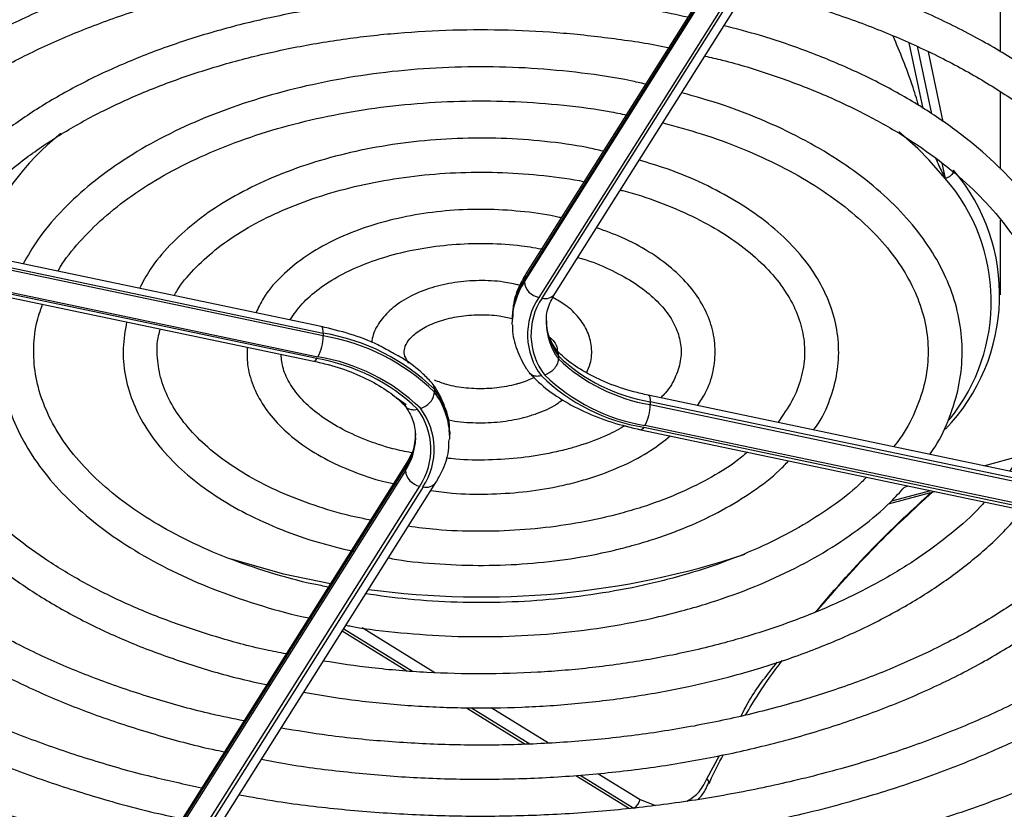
# Model space of a CAD drawing. Header units: millimetres. Extents: x 16 to 577, y 6 to 416.
# Tile 104 of 119: x 511 to 519, y 257 to 264. Entities that reach past the tile are written whole.
import ezdxf

# ---------------------------------------------------------------- set-up
doc = ezdxf.new("R2010")
doc.units = ezdxf.units.MM

msp = doc.modelspace()

# ---------------------------------------------------------------- linework, layer by layer
at = {"color": 7, "linetype": 'Continuous', "lineweight": 25}
for p, q in [((517.7067, 265.4744), (515.3635, 261.7578)), ((517.6947, 265.4312), (515.3514, 261.7146)), ((515.3514, 261.6913), (517.6947, 265.4079)), ((515.6078, 261.5917), (517.9511, 265.3083)), ((517.8155, 265.2775), (515.4722, 261.5609)), ((515.4991, 261.5553), (517.8423, 265.2718)), ((519.3438, 263.6188), (519.3438, 264.0704)), ((518.6948, 263.1443), (518.5775, 263.6957)), ((518.6439, 263.6677), (518.7644, 263.1012)), ((518.864, 263.0347), (518.7396, 263.6198)), ((519.3438, 262.6372), (519.3438, 263.2855)), ((513.6469, 261.3166), (507.2089, 262.6693)), ((518.8797, 262.5594), (518.7454, 262.7133)), ((518.8524, 262.6874), (518.8797, 262.5594)), ((507.2264, 262.6132), (513.6645, 261.2605)), ((513.6645, 261.2371), (507.2264, 262.5899)), ((513.6107, 261.0469), (507.1727, 262.3996)), ((507.1825, 262.4151), (513.6205, 261.0624)), ((507.1463, 262.3788), (513.5843, 261.0261)), ((519.3438, 261.5831), (519.3438, 262.2089)), ((515.3514, 261.7146), (515.3514, 261.6913)), ((515.2484, 261.3953), (515.248, 261.3761)), ((515.248, 261.3761), (515.248, 261.3528)), ((515.2483, 261.3342), (515.248, 261.3528)), ((513.6645, 261.2605), (513.6645, 261.2371)), ((515.636, 261.0697), (515.636, 261.0464)), ((514.5966, 260.7899), (514.5966, 260.7666)), ((514.246, 260.742), (514.359, 260.6614)), ((522.827, 259.3877), (516.389, 260.7404)), ((516.4065, 260.6843), (516.4065, 260.661)), ((522.8446, 259.3316), (516.4065, 260.6843)), ((516.4065, 260.661), (522.8446, 259.3083)), ((514.7249, 260.4323), (514.7253, 260.4137)), ((514.7253, 260.3904), (514.7253, 260.4137)), ((516.3264, 260.4499), (522.7644, 259.0972)), ((516.3528, 260.4708), (522.7908, 259.118)), ((522.8006, 259.1335), (516.3626, 260.4863)), ((514.7249, 260.3712), (514.7253, 260.3904)), ((514.3654, 260.1748), (512.0222, 256.4582)), ((519.203, 260.1491), (519.5078, 260.2312)), ((512.0101, 256.415), (514.3534, 260.1316)), ((514.3534, 260.1083), (512.0101, 256.3917)), ((514.3534, 260.1316), (514.3534, 260.1083)), ((512.2666, 256.2921), (514.6098, 260.0087)), ((512.131, 256.2613), (514.4742, 259.9779)), ((514.5011, 259.9723), (512.1578, 256.2557)), ((518.4042, 259.8288), (518.7892, 259.9324)), ((518.7566, 259.9393), (518.4284, 259.8509)), ((518.5379, 259.9701), (518.5695, 259.9786)), ((513.8244, 258.763), (514.3644, 258.4287)), ((513.8361, 258.7815), (514.4123, 258.4248)), ((513.9903, 258.7903), (514.5996, 258.413)), ((514.8662, 258.118), (515.3577, 257.8138)), ((514.9069, 258.1185), (515.3962, 257.8157)), ((515.0722, 258.1205), (515.5521, 257.8234)), ((516.8811, 257.5215), (516.9881, 257.718)), ((515.7823, 257.5509), (516.2322, 257.2724)), ((515.8202, 257.5532), (516.2697, 257.2749)), ((515.966, 257.5672), (516.3207, 257.3476)), ((516.8976, 257.4862), (516.897, 257.4848)), ((516.3207, 257.3476), (516.4499, 257.2996))]:
    msp.add_line(p, q, dxfattribs=at)
at = {"color": 7, "linetype": 'Continuous', "lineweight": 25, "flags": 128}
for points in [[(518.7454, 262.7133), (518.65, 262.8088), (518.4908, 262.9492)], [(513.6645, 261.2605), (513.6636, 261.2796), (513.6611, 261.2953), (513.6571, 261.307), (513.6516, 261.3143), (513.6469, 261.3166)], [(513.5843, 261.0261), (513.5863, 261.0259), (513.5939, 261.0282), (513.6021, 261.0353), (513.6107, 261.0469)], [(516.389, 260.7404), (516.3937, 260.7381), (516.3991, 260.7309), (516.4032, 260.7192), (516.4057, 260.7035), (516.4065, 260.6843)], [(516.3528, 260.4708), (516.3442, 260.4592), (516.336, 260.4521), (516.3284, 260.4497), (516.3264, 260.4499)], [(512.8905, 259.3668), (513.3303, 259.243), (513.7258, 259.1602)]]:
    msp.add_lwpolyline(points, dxfattribs=at)
at = {"color": 7, "linetype": 'Continuous', "lineweight": 25}
for centre, radius, start, end in [((512.8126, 261.2297), 2.1734, 128.31713, 158.99265), ((517.6939, 261.5265), 1.5726, 320.864, 41.0566), ((517.7206, 261.5795), 1.6159, 315.90716, 40.50427), ((515.4311, 261.7156), 0.0797, 148.05182, 180.74679), ((515.8788, 261.3452), 0.6308, 146.72294, 179.30748), ((515.8816, 261.3672), 0.6338, 146.76378, 177.45652), ((515.4977, 261.7057), 0.147, 185.62026, 260.02428), ((515.5274, 261.6512), 0.1001, 253.54549, 323.47571), ((515.9469, 261.2469), 0.5691, 146.51018, 217.17352), ((515.965, 261.2469), 0.5587, 146.50514, 217.08723), ((516.0686, 261.3611), 0.535, 181.31861, 216.03927), ((516.0738, 261.3865), 0.5404, 182.5715, 215.89187), ((513.3794, 259.5375), 1.7464, 45.81851, 80.60605), ((513.2878, 261.239), 0.3766, 332.03449, 359.71321), ((513.3794, 259.5141), 1.7464, 45.81851, 80.60605), ((513.3498, 259.4767), 1.5918, 46.07742, 80.56481), ((513.3552, 259.4644), 1.6199, 46.0266, 80.57288), ((516.6478, 262.1296), 1.4652, 226.33076, 260.52477), ((516.6478, 262.1062), 1.4652, 226.33076, 260.52477), ((516.6235, 262.0565), 1.5918, 226.07742, 260.56481), ((516.6181, 262.0688), 1.6199, 226.0266, 260.57288), ((514.0835, 260.4038), 0.642, 2.54122, 36.96145), ((514.0804, 260.3799), 0.645, 0.93231, 36.8385), ((516.0299, 260.6629), 0.3766, 332.03449, 359.71321), ((514.0083, 260.2863), 0.5587, 326.50514, 37.08723), ((514.0264, 260.2863), 0.5691, 326.51018, 37.17352), ((513.9142, 260.4199), 0.5254, 326.72386, 359.75763), ((513.9183, 260.3951), 0.5211, 326.607, 0.99984), ((514.4331, 260.1326), 0.0798, 149.07993, 180.73185), ((514.4997, 260.1227), 0.147, 185.62026, 260.02428), ((514.5294, 260.0682), 0.1001, 253.54325, 323.51279), ((514.9866, 266.0591), 7.0114, 262.27417, 288.40059), ((516.862, 257.4911), 0.0359, 352.20856, 57.77908), ((516.2137, 257.3683), 0.109, 300.96489, 349.05129)]:
    msp.add_arc(centre, radius, start, end, dxfattribs=at)
for points, knots in [([(517.7623, 265.6022), (517.6055, 265.6342), (517.2576, 265.7051), (516.7023, 265.7848), (516.1039, 265.8466), (515.4989, 265.8817), (514.8912, 265.8907), (514.2841, 265.8735), (513.6808, 265.8301), (513.0846, 265.7607), (512.4988, 265.6658), (511.9267, 265.5458), (511.3713, 265.4014), (510.8357, 265.2332), (510.3227, 265.0421), (509.8353, 264.8292), (509.3761, 264.5955), (508.9477, 264.3421), (508.5525, 264.0704), (508.1929, 263.7817), (507.8703, 263.4778), (507.5895, 263.1596), (507.383, 262.8864), (507.287, 262.716), (507.2551, 262.6596)], [0, 0, 0, 0, 0.038443, 0.085323, 0.132195, 0.179062, 0.225926, 0.27279, 0.319656, 0.366527, 0.413405, 0.460292, 0.507192, 0.554107, 0.601039, 0.647989, 0.694958, 0.741943, 0.788942, 0.835944, 0.882931, 0.92988, 0.976758, 1, 1, 1, 1]), ([(507.5507, 262.5975), (507.5738, 262.6368), (507.6593, 262.7828), (507.8512, 263.0273), (508.1243, 263.3282), (508.4392, 263.6162), (508.7905, 263.8902), (509.1773, 264.1487), (509.5972, 264.39), (510.048, 264.6129), (510.5272, 264.8158), (511.032, 264.9977), (511.5595, 265.1574), (512.1068, 265.2939), (512.6707, 265.4064), (513.248, 265.4943), (513.8354, 265.5569), (514.4294, 265.594), (515.0266, 265.6052), (515.6235, 265.5905), (516.2171, 265.5503), (516.8027, 265.4832), (517.2797, 265.4112), (517.5547, 265.3526), (517.6433, 265.3337)], [0, 0, 0, 0, 0.017795, 0.066009, 0.114086, 0.16207, 0.209999, 0.257899, 0.305792, 0.353685, 0.401588, 0.449504, 0.497436, 0.545383, 0.593343, 0.641316, 0.689297, 0.737285, 0.785278, 0.833271, 0.881263, 0.929249, 0.977227, 1, 1, 1, 1]), ([(522.6465, 259.4256), (522.652, 259.4334), (522.7353, 259.5513), (522.8567, 259.789), (523.0059, 260.1367), (523.1055, 260.4908), (523.1611, 260.8476), (523.171, 261.2053), (523.1357, 261.5619), (523.0555, 261.9155), (522.9309, 262.2643), (522.7625, 262.6066), (522.5511, 262.9407), (522.2976, 263.2648), (522.0034, 263.5768), (521.6702, 263.8752), (521.2998, 264.158), (520.8944, 264.4238), (520.4563, 264.671), (519.9881, 264.8982), (519.4926, 265.1046), (518.9717, 265.2878), (518.4903, 265.4336), (518.1758, 265.5076), (518.0493, 265.5373)], [0, 0, 0, 0, 0.003404, 0.051747, 0.099937, 0.147953, 0.195803, 0.243527, 0.291196, 0.338871, 0.386627, 0.43452, 0.482577, 0.530791, 0.579138, 0.627583, 0.676092, 0.724636, 0.773194, 0.82175, 0.870296, 0.918828, 0.967346, 1, 1, 1, 1]), ([(517.4308, 265.0368), (517.2629, 265.0704), (516.9158, 265.1398), (516.3736, 265.2137), (515.8125, 265.2654), (515.2459, 265.2904), (514.6778, 265.2892), (514.1116, 265.2618), (513.5509, 265.2083), (512.9991, 265.129), (512.4598, 265.0245), (511.9364, 264.8952), (511.4319, 264.7419), (510.9498, 264.5656), (510.4928, 264.3673), (510.0641, 264.148), (509.6662, 263.909), (509.3017, 263.6519), (508.9735, 263.3778), (508.6822, 263.089), (508.4361, 262.7858), (508.284, 262.5738), (508.2268, 262.4609), (508.2242, 262.4559)], [0, 0, 0, 0, 0.046898, 0.096896, 0.146883, 0.196866, 0.246845, 0.296827, 0.346812, 0.396805, 0.446809, 0.496828, 0.546867, 0.596926, 0.64701, 0.697119, 0.74725, 0.797398, 0.847547, 0.89767, 0.947731, 0.997684, 1, 1, 1, 1]), ([(517.9299, 265.2747), (517.9327, 265.2741), (518.1225, 265.235), (518.4847, 265.1354), (519.0109, 264.975), (519.512, 264.7896), (519.9876, 264.5841), (520.4342, 264.3587), (520.8496, 264.1152), (521.2313, 263.8549), (521.5773, 263.5795), (521.8856, 263.2906), (522.1548, 262.99), (522.3834, 262.6793), (522.5704, 262.3603), (522.7149, 262.0344), (522.8161, 261.7031), (522.8733, 261.368), (522.8859, 261.0306), (522.8534, 260.6929), (522.7764, 260.357), (522.6531, 260.0254), (522.5103, 259.7352), (522.3905, 259.5595), (522.3427, 259.4894)], [0, 0, 0, 0, 0.000707, 0.048829, 0.096934, 0.145022, 0.193089, 0.241137, 0.289166, 0.337182, 0.385193, 0.433211, 0.481256, 0.529359, 0.57756, 0.625907, 0.67444, 0.723183, 0.772113, 0.821158, 0.870177, 0.91906, 0.96775, 1, 1, 1, 1]), ([(508.5244, 262.3929), (508.5529, 262.4408), (508.6405, 262.5877), (508.8325, 262.8249), (509.0962, 263.1021), (509.4005, 263.366), (509.7408, 263.6155), (510.1157, 263.8488), (510.5226, 264.0644), (510.9589, 264.2608), (511.4219, 264.4366), (511.9086, 264.5905), (512.4156, 264.7215), (512.9398, 264.8287), (513.4776, 264.9113), (514.0254, 264.9686), (514.5797, 265.0004), (515.1366, 265.0064), (515.6927, 264.9866), (516.2437, 264.9406), (516.7792, 264.8722), (517.1229, 264.8064), (517.2906, 264.7744)], [0, 0, 0, 0, 0.025069, 0.076787, 0.128332, 0.179766, 0.231138, 0.282485, 0.333828, 0.385178, 0.436543, 0.487928, 0.539334, 0.590757, 0.642197, 0.693649, 0.745109, 0.796575, 0.848041, 0.899504, 0.950958, 1, 1, 1, 1]), ([(521.6709, 259.6306), (521.7216, 259.7117), (521.8379, 259.8976), (521.9687, 260.1992), (522.0704, 260.5302), (522.1254, 260.8647), (522.1352, 261.1999), (522.0998, 261.534), (522.0195, 261.8647), (521.895, 262.1903), (521.7268, 262.509), (521.5159, 262.8188), (521.2633, 263.1179), (520.9707, 263.4042), (520.64, 263.6758), (520.2732, 263.9309), (519.873, 264.1679), (519.4418, 264.3853), (518.9828, 264.582), (518.4979, 264.7553), (518.0808, 264.8838), (517.8198, 264.945), (517.7347, 264.965)], [0, 0, 0, 0, 0.040203, 0.092176, 0.143924, 0.19545, 0.246804, 0.298082, 0.349369, 0.400766, 0.452349, 0.504146, 0.556143, 0.608299, 0.660566, 0.712897, 0.76526, 0.817626, 0.869983, 0.922322, 0.974642, 1, 1, 1, 1]), ([(517.5737, 264.7097), (517.6597, 264.6903), (517.9181, 264.6321), (518.3293, 264.5095), (518.8044, 264.3446), (519.2532, 264.1573), (519.6739, 263.9505), (520.0635, 263.7254), (520.4195, 263.4835), (520.7398, 263.2267), (521.0223, 262.9567), (521.2653, 262.6755), (521.4677, 262.3847), (521.6282, 262.0862), (521.746, 261.7815), (521.8204, 261.4721), (521.8506, 261.1596), (521.8359, 260.8458), (521.7766, 260.5328), (521.671, 260.2235), (521.538, 259.9426), (521.4207, 259.7689), (521.37, 259.6938)], [0, 0, 0, 0, 0.025728, 0.077339, 0.128926, 0.180488, 0.232023, 0.283533, 0.335024, 0.386508, 0.438, 0.48953, 0.541143, 0.5929, 0.644867, 0.697099, 0.749607, 0.802326, 0.855098, 0.907723, 0.960102, 1, 1, 1, 1]), ([(517.0759, 264.4739), (517.0476, 264.4806), (516.8569, 264.5254), (516.4888, 264.5844), (515.9754, 264.6487), (515.4534, 264.6847), (514.9284, 264.6951), (514.4037, 264.679), (513.8832, 264.6367), (513.3709, 264.5685), (512.8703, 264.4748), (512.3853, 264.3563), (511.9192, 264.2138), (511.4755, 264.0482), (511.0574, 263.8606), (510.6682, 263.6523), (510.3105, 263.4246), (509.9876, 263.179), (509.7008, 262.9174), (509.4566, 262.6408), (509.2912, 262.4202), (509.2223, 262.2892), (509.206, 262.2582)], [0, 0, 0, 0, 0.009435, 0.063487, 0.117524, 0.17155, 0.225569, 0.279589, 0.333613, 0.387646, 0.441694, 0.495761, 0.549855, 0.603978, 0.658135, 0.712325, 0.766546, 0.820785, 0.875011, 0.929177, 0.983223, 1, 1, 1, 1]), ([(509.4962, 262.1887), (509.54, 262.2579), (509.6409, 262.4173), (509.8485, 262.657), (510.1081, 262.9064), (510.4065, 263.142), (510.7398, 263.3623), (511.1062, 263.5654), (511.5027, 263.7498), (511.9263, 263.9139), (512.3738, 264.0563), (512.8418, 264.1759), (513.3267, 264.2715), (513.8245, 264.3426), (514.3315, 264.3883), (514.8437, 264.4085), (515.357, 264.4026), (515.8677, 264.3716), (516.3701, 264.3127), (516.7273, 264.2586), (516.9109, 264.217), (516.9357, 264.2114)], [0, 0, 0, 0, 0.043031, 0.099099, 0.154959, 0.210697, 0.266379, 0.322047, 0.377718, 0.433409, 0.489126, 0.54487, 0.60064, 0.656431, 0.712238, 0.768056, 0.823878, 0.879699, 0.93551, 0.991306, 1, 1, 1, 1]), ([(520.696, 259.8354), (520.7297, 259.8864), (520.8273, 260.0341), (520.9418, 260.2889), (521.0407, 260.5958), (521.0921, 260.9065), (521.0984, 261.2178), (521.0593, 261.5274), (520.9756, 261.8333), (520.8478, 262.1333), (520.6767, 262.4257), (520.4633, 262.7083), (520.209, 262.9792), (519.9157, 263.2362), (519.5856, 263.4771), (519.2213, 263.7003), (518.8256, 263.9039), (518.402, 264.0871), (517.9519, 264.246), (517.6097, 264.3514), (517.4135, 264.396), (517.3806, 264.4034)], [0, 0, 0, 0, 0.029853, 0.086384, 0.142614, 0.198538, 0.254226, 0.309816, 0.365428, 0.421207, 0.477252, 0.533587, 0.590174, 0.646947, 0.703837, 0.760785, 0.817749, 0.8747, 0.93163, 0.988535, 1, 1, 1, 1]), ([(517.2197, 264.1482), (517.2595, 264.1395), (517.4588, 264.0962), (517.8002, 263.9946), (518.2387, 263.8439), (518.6503, 263.6702), (519.0336, 263.4775), (519.3852, 263.2668), (519.7026, 263.04), (519.9834, 262.7992), (520.2257, 262.5462), (520.4279, 262.2831), (520.5887, 262.0118), (520.7074, 261.734), (520.7829, 261.4513), (520.8146, 261.1651), (520.8015, 260.8774), (520.7439, 260.5903), (520.6394, 260.307), (520.5234, 260.0755), (520.4265, 259.9422), (520.3948, 259.8987)], [0, 0, 0, 0, 0.013962, 0.069966, 0.125937, 0.181872, 0.23777, 0.293633, 0.349473, 0.405306, 0.461162, 0.517094, 0.573181, 0.629523, 0.686214, 0.743297, 0.800702, 0.858197, 0.915477, 0.972401, 1, 1, 1, 1]), ([(516.721, 263.9109), (516.6296, 263.9306), (516.3886, 263.9828), (515.9824, 264.039), (515.5094, 264.0818), (515.0311, 264.0972), (514.5526, 264.0865), (514.0779, 264.0494), (513.6112, 263.9864), (513.1565, 263.8979), (512.7179, 263.7846), (512.2992, 263.6475), (511.9041, 263.4875), (511.5361, 263.306), (511.1984, 263.1042), (510.8945, 262.8839), (510.6262, 262.6468), (510.4002, 262.3943), (510.248, 262.1906), (510.1865, 262.0684), (510.1714, 262.0383)], [0, 0, 0, 0, 0.03601, 0.09498, 0.153931, 0.212872, 0.27181, 0.330754, 0.38971, 0.448688, 0.507697, 0.566744, 0.625837, 0.684979, 0.74417, 0.803396, 0.86262, 0.921773, 0.98076, 1, 1, 1, 1]), ([(510.4697, 261.9841), (510.4815, 262.0055), (510.5389, 262.1092), (510.6844, 262.2883), (510.9055, 262.5177), (511.1679, 262.7337), (511.4652, 262.9349), (511.7958, 263.1193), (512.1566, 263.2851), (512.5442, 263.4305), (512.955, 263.5541), (513.3853, 263.6545), (513.8309, 263.7309), (514.2875, 263.7823), (514.7509, 263.8082), (515.2165, 263.8082), (515.6804, 263.7833), (516.1357, 263.7298), (516.4377, 263.6848), (516.5818, 263.6512), (516.5824, 263.6511)], [0, 0, 0, 0, 0.016074, 0.078114, 0.139777, 0.201218, 0.262553, 0.323859, 0.385168, 0.446506, 0.507882, 0.569298, 0.63075, 0.692228, 0.753726, 0.815234, 0.876742, 0.938237, 0.99971, 1, 1, 1, 1]), ([(519.7232, 260.0398), (519.7446, 260.0708), (519.8268, 260.1896), (519.9256, 260.407), (520.0175, 260.6883), (520.0607, 260.9734), (520.059, 261.2586), (520.012, 261.5414), (519.9205, 261.8194), (519.7855, 262.0907), (519.6076, 262.3532), (519.3883, 262.6046), (519.1293, 262.8428), (518.8329, 263.0653), (518.502, 263.2701), (518.1399, 263.4555), (517.7492, 263.6188), (517.3772, 263.7487), (517.1282, 263.8132), (517.0253, 263.8398)], [0, 0, 0, 0, 0.022017, 0.084545, 0.146647, 0.208307, 0.269638, 0.330858, 0.392143, 0.453716, 0.515692, 0.578066, 0.640754, 0.703644, 0.76664, 0.829668, 0.89268, 0.95566, 1, 1, 1, 1]), ([(518.6579, 263.1671), (518.6403, 263.2263), (518.5814, 263.4249), (518.5004, 263.6171), (518.4434, 263.752)], [0, 0, 0, 0, 0.29758, 1, 1, 1, 1]), ([(516.8648, 263.5853), (516.9136, 263.5743), (517.1062, 263.5309), (517.4239, 263.431), (517.8128, 263.287), (518.1734, 263.1212), (518.5041, 262.9374), (518.8012, 262.7369), (519.0623, 262.522), (519.2852, 262.2951), (519.4681, 262.0582), (519.6098, 261.8136), (519.7093, 261.5629), (519.766, 261.3077), (519.7787, 261.0495), (519.7471, 260.7903), (519.669, 260.5331), (519.5626, 260.3026), (519.4633, 260.1618), (519.4216, 260.1027)], [0, 0, 0, 0, 0.020908, 0.082633, 0.144308, 0.205929, 0.267494, 0.329014, 0.390516, 0.452033, 0.513644, 0.575472, 0.637679, 0.700422, 0.763751, 0.827488, 0.891132, 0.954301, 1, 1, 1, 1]), ([(516.3669, 263.3493), (516.3258, 263.359), (516.1525, 263.3996), (515.8318, 263.4459), (515.4106, 263.4867), (514.9836, 263.4994), (514.557, 263.486), (514.135, 263.4463), (513.7224, 263.3806), (513.3237, 263.2896), (512.9433, 263.1742), (512.5853, 263.0355), (512.2537, 262.8748), (511.9523, 262.6935), (511.6843, 262.4935), (511.4546, 262.2763), (511.2715, 262.059), (511.1865, 261.9093), (511.148, 261.8416)], [0, 0, 0, 0, 0.020538, 0.086499, 0.152429, 0.218341, 0.284251, 0.350172, 0.416117, 0.482102, 0.548143, 0.614254, 0.680443, 0.746711, 0.813038, 0.879348, 0.945513, 1, 1, 1, 1]), ([(518.7505, 260.2442), (518.7657, 260.2654), (518.8369, 260.3651), (518.9213, 260.5544), (519, 260.8081), (519.0293, 261.0652), (519.0137, 261.3212), (518.953, 261.5734), (518.8484, 261.8194), (518.701, 262.0572), (518.5118, 262.2843), (518.2826, 262.4984), (518.0159, 262.6969), (517.7151, 262.8774), (517.3832, 263.0372), (517.0355, 263.1735), (516.7891, 263.2441), (516.671, 263.278)], [0, 0, 0, 0, 0.019095, 0.090002, 0.160241, 0.229798, 0.298899, 0.367899, 0.437134, 0.506915, 0.577334, 0.648293, 0.719605, 0.791096, 0.862635, 0.934143, 1, 1, 1, 1]), ([(511.4397, 261.7803), (511.441, 261.783), (511.4794, 261.8582), (511.5947, 262.0008), (511.7865, 262.2035), (512.0212, 262.3928), (512.2899, 262.5673), (512.5914, 262.7246), (512.9216, 262.8628), (513.277, 262.98), (513.6533, 263.0747), (514.0458, 263.1456), (514.45, 263.1917), (514.8607, 263.2123), (515.2733, 263.2076), (515.6814, 263.1758), (516.0011, 263.1351), (516.1779, 263.0969), (516.2264, 263.0864)], [0, 0, 0, 0, 0.0025378, 0.0728909, 0.1425685, 0.2118662, 0.2810027, 0.3501035, 0.4192219, 0.4883947, 0.5576312, 0.6269266, 0.6962687, 0.765642, 0.8350297, 0.904413, 0.9737695, 1, 1, 1, 1]), ([(516.5109, 263.024), (516.62, 262.995), (516.8531, 262.933), (517.1839, 262.8107), (517.5035, 262.6653), (517.7919, 262.5013), (518.0465, 262.3216), (518.2641, 262.1286), (518.4427, 261.925), (518.5808, 261.7134), (518.6773, 261.4957), (518.7317, 261.2734), (518.7425, 261.0478), (518.7097, 260.8208), (518.6288, 260.596), (518.5405, 260.424), (518.4654, 260.3306), (518.4471, 260.308)], [0, 0, 0, 0, 0.061277, 0.130897, 0.200427, 0.269867, 0.339233, 0.408574, 0.477967, 0.547582, 0.617685, 0.68859, 0.760482, 0.833109, 0.90551, 0.977041, 1, 1, 1, 1]), ([(516.0125, 262.7871), (515.9682, 262.7975), (515.8099, 262.8347), (515.5225, 262.8722), (515.1571, 262.899), (514.7883, 262.8976), (514.4227, 262.8701), (514.0653, 262.8163), (513.7214, 262.737), (513.3962, 262.6331), (513.0942, 262.5059), (512.8203, 262.3569), (512.5781, 262.1878), (512.3737, 262.0003), (512.2183, 261.8162), (512.152, 261.69), (512.1239, 261.6366)], [0, 0, 0, 0, 0.029489, 0.105501, 0.181463, 0.257407, 0.333363, 0.409355, 0.485416, 0.561581, 0.637878, 0.714323, 0.790904, 0.867518, 0.943912, 1, 1, 1, 1]), ([(518.7985, 262.7317), (518.8035, 262.7199), (518.8279, 262.662), (518.8548, 262.6102), (518.8761, 262.5667), (518.8796, 262.5596), (518.8797, 262.5594)], [0, 0, 0, 0, 0.177343, 0.86415, 0.995888, 1, 1, 1, 1]), ([(517.7767, 260.4488), (517.7926, 260.4708), (517.8578, 260.5612), (517.9283, 260.7318), (517.9847, 260.9552), (517.9915, 261.1804), (517.9536, 261.4021), (517.8715, 261.6177), (517.7468, 261.8246), (517.5806, 262.0208), (517.3747, 262.2034), (517.1323, 262.3697), (516.8565, 262.5159), (516.5829, 262.6319), (516.3933, 262.688), (516.3139, 262.7115)], [0, 0, 0, 0, 0.0269584, 0.1107359, 0.1932921, 0.2747094, 0.3555905, 0.4365485, 0.5182845, 0.6011274, 0.6849516, 0.769398, 0.8541179, 0.9388589, 1, 1, 1, 1]), ([(512.4159, 261.5752), (512.4232, 261.5893), (512.4618, 261.664), (512.5742, 261.7943), (512.752, 261.9605), (512.9698, 262.1128), (513.2198, 262.2489), (513.4996, 262.3664), (513.8043, 262.4632), (514.1291, 262.5374), (514.4684, 262.5876), (514.8166, 262.6126), (515.1682, 262.6127), (515.515, 262.5847), (515.752, 262.5549), (515.8667, 262.5281), (515.8735, 262.5265)], [0, 0, 0, 0, 0.019291, 0.102, 0.183549, 0.264575, 0.345462, 0.426356, 0.507345, 0.588451, 0.669662, 0.750946, 0.832269, 0.913592, 0.994864, 1, 1, 1, 1]), ([(518.9492, 262.6291), (518.9485, 262.6224), (518.947, 262.6092), (518.9352, 262.59), (518.9178, 262.5738), (518.8986, 262.5639), (518.8854, 262.5603), (518.88, 262.5594), (518.8797, 262.5594)], [0, 0, 0, 0, 0.211524, 0.4230096, 0.6355989, 0.8505636, 0.989696, 1, 1, 1, 1]), ([(516.1561, 262.4612), (516.1629, 262.4596), (516.2776, 262.4334), (516.4826, 262.3611), (516.7628, 262.2449), (517.0109, 262.1081), (517.2255, 261.9566), (517.4026, 261.7927), (517.5404, 261.62), (517.6375, 261.4413), (517.6934, 261.2582), (517.7077, 261.0715), (517.6773, 260.8826), (517.605, 260.694), (517.519, 260.5722), (517.4764, 260.5119)], [0, 0, 0, 0, 0.005191, 0.086901, 0.168449, 0.249817, 0.331032, 0.412188, 0.493452, 0.575234, 0.658191, 0.742997, 0.829528, 0.915698, 1, 1, 1, 1]), ([(507.111, 262.389), (507.0725, 262.3069), (506.9801, 262.1099), (506.8851, 261.7901), (506.8194, 261.4339), (506.8007, 261.0762), (506.8269, 260.7192), (506.8981, 260.3649), (507.0138, 260.015), (507.1735, 259.6712), (507.3764, 259.3353), (507.6215, 259.0091), (507.9077, 258.6945), (508.2332, 258.3932), (508.5963, 258.1072), (508.9949, 257.8378), (509.4266, 257.5868), (509.8889, 257.3554), (510.3794, 257.145), (510.8947, 256.9561), (511.4337, 256.7921), (511.8536, 256.6804), (512.0977, 256.6317), (512.15, 256.6212)], [0, 0, 0, 0, 0.03566, 0.085535, 0.135232, 0.184788, 0.23427, 0.283747, 0.333292, 0.38297, 0.432816, 0.482828, 0.532984, 0.58325, 0.633588, 0.683968, 0.734367, 0.784766, 0.835156, 0.885533, 0.935895, 0.986242, 1, 1, 1, 1]), ([(512.2895, 256.8822), (512.2704, 256.8858), (512.0623, 256.9247), (511.6793, 257.0219), (511.1459, 257.1746), (510.6361, 257.3522), (510.151, 257.5505), (509.6939, 257.769), (509.2671, 258.0063), (508.8733, 258.2608), (508.5144, 258.5311), (508.1925, 258.8154), (507.9093, 259.112), (507.6662, 259.4193), (507.4643, 259.7356), (507.3047, 260.0592), (507.188, 260.3887), (507.1152, 260.7227), (507.0868, 261.0594), (507.1029, 261.3973), (507.1655, 261.7339), (507.2606, 262.0446), (507.3554, 262.24), (507.3971, 262.3261)], [0, 0, 0, 0, 0.005056, 0.055111, 0.10515, 0.155171, 0.205171, 0.255151, 0.305111, 0.355055, 0.40499, 0.454927, 0.504883, 0.554888, 0.604978, 0.655203, 0.705608, 0.756226, 0.807053, 0.858032, 0.909043, 0.959943, 1, 1, 1, 1]), ([(515.6596, 262.2275), (515.6543, 262.229), (515.5582, 262.2546), (515.3563, 262.281), (515.061, 262.3033), (514.7622, 262.296), (514.4689, 262.2625), (514.1869, 262.2027), (513.9227, 262.1177), (513.6821, 262.0088), (513.4701, 261.8777), (513.2944, 261.7259), (513.1672, 261.5765), (513.1197, 261.4728), (513.1006, 261.4313)], [0, 0, 0, 0, 0.005513, 0.098349, 0.191069, 0.283755, 0.376495, 0.469363, 0.56246, 0.655877, 0.74966, 0.843713, 0.937426, 1, 1, 1, 1]), ([(508.0844, 262.1817), (508.0787, 262.1707), (508.0179, 262.0528), (507.9433, 261.8207), (507.8651, 261.4881), (507.8369, 261.1527), (507.8528, 260.8179), (507.9141, 260.4855), (508.0199, 260.1575), (508.1695, 259.8357), (508.3623, 259.5218), (508.5973, 259.2179), (508.873, 258.926), (509.1877, 258.6479), (509.5394, 258.3855), (509.9257, 258.1406), (510.344, 257.9146), (510.7916, 257.7092), (511.2653, 257.5249), (511.7633, 257.3649), (512.1777, 257.2506), (512.4305, 257.1988), (512.5046, 257.1836)], [0, 0, 0, 0, 0.005548, 0.059462, 0.113139, 0.166607, 0.21995, 0.273268, 0.326654, 0.380206, 0.433974, 0.487961, 0.542133, 0.596441, 0.650837, 0.705278, 0.759735, 0.814185, 0.86862, 0.923036, 0.977433, 1, 1, 1, 1]), ([(512.6443, 257.4449), (512.5047, 257.4747), (512.1915, 257.5417), (511.7257, 257.6742), (511.247, 257.8358), (510.7936, 258.0196), (510.368, 258.2231), (509.973, 258.4453), (509.6111, 258.6845), (509.2847, 258.9389), (508.9958, 259.2068), (508.746, 259.4863), (508.5367, 259.7756), (508.3691, 260.0729), (508.2441, 260.3767), (508.1623, 260.6854), (508.1248, 260.9975), (508.1314, 261.3113), (508.185, 261.6244), (508.2645, 261.8952), (508.3443, 262.0588), (508.3745, 262.1207)], [0, 0, 0, 0, 0.043419, 0.097445, 0.151448, 0.205423, 0.25937, 0.313291, 0.36719, 0.42108, 0.474975, 0.528903, 0.582909, 0.637054, 0.691407, 0.746031, 0.800946, 0.856099, 0.911346, 0.966465, 1, 1, 1, 1]), ([(516.8026, 260.6535), (516.8259, 260.6876), (516.888, 260.7786), (516.9396, 260.94), (516.9586, 261.1281), (516.9293, 261.3129), (516.857, 261.4895), (516.7431, 261.6558), (516.5894, 261.8097), (516.3974, 261.9473), (516.186, 262.0619), (516.0284, 262.1184), (515.9563, 262.1443)], [0, 0, 0, 0, 0.06412, 0.171225, 0.275489, 0.377954, 0.48025, 0.584094, 0.690355, 0.798608, 0.907875, 1, 1, 1, 1]), ([(513.3858, 261.3714), (513.4169, 261.417), (513.4784, 261.5072), (513.6241, 261.6346), (513.8025, 261.7485), (514.0131, 261.8457), (514.2498, 261.9234), (514.5069, 261.9788), (514.7774, 262.0106), (515.0535, 262.0165), (515.3042, 262.0017), (515.4549, 261.9743), (515.5181, 261.9628)], [0, 0, 0, 0, 0.1058617, 0.2092436, 0.3113501, 0.4132557, 0.515311, 0.6176545, 0.7202507, 0.8230011, 0.9257874, 1, 1, 1, 1]), ([(509.0649, 261.9757), (509.0337, 261.9003), (508.9611, 261.7243), (508.8993, 261.4405), (508.8718, 261.1295), (508.8913, 260.8188), (508.9552, 260.511), (509.0637, 260.2082), (509.2157, 259.9122), (509.4106, 259.625), (509.647, 259.3486), (509.9233, 259.0853), (510.2375, 258.837), (510.587, 258.6058), (510.9691, 258.3932), (511.381, 258.2011), (511.819, 258.0301), (512.2815, 257.8842), (512.6297, 257.7891), (512.827, 257.7505), (512.8582, 257.7444)], [0, 0, 0, 0, 0.043983, 0.102669, 0.161065, 0.219288, 0.277482, 0.335784, 0.394329, 0.453175, 0.512308, 0.571669, 0.631183, 0.690782, 0.750417, 0.810049, 0.869662, 0.929249, 0.988809, 1, 1, 1, 1]), ([(512.9992, 258.0078), (512.9088, 258.026), (512.6575, 258.0769), (512.2637, 258.1866), (511.821, 258.3336), (511.4039, 258.5029), (511.0146, 258.6918), (510.6563, 258.8991), (510.3318, 259.1227), (510.0435, 259.3609), (509.7933, 259.6116), (509.5829, 259.8728), (509.4136, 260.1426), (509.2864, 260.4192), (509.2021, 260.7011), (509.1617, 260.9866), (509.1649, 261.2744), (509.2166, 261.5615), (509.2792, 261.7761), (509.3385, 261.8925), (509.3503, 261.9157)], [0, 0, 0, 0, 0.0331873, 0.0923337, 0.151447, 0.2105229, 0.2695592, 0.3285579, 0.3875283, 0.4464886, 0.5054638, 0.5645062, 0.6236938, 0.6831277, 0.7429128, 0.8031108, 0.8636751, 0.9244072, 0.9849578, 1, 1, 1, 1]), ([(515.7991, 261.895), (515.8124, 261.8916), (515.9082, 261.8665), (516.0655, 261.7992), (516.2616, 261.6957), (516.4208, 261.5764), (516.5421, 261.4486), (516.6235, 261.316), (516.6654, 261.1814), (516.6689, 261.0434), (516.6261, 260.9019), (516.5664, 260.7904), (516.5074, 260.7317), (516.494, 260.7183)], [0, 0, 0, 0, 0.016537, 0.11959, 0.222181, 0.324345, 0.42637, 0.528888, 0.63357, 0.742953, 0.857198, 0.967599, 1, 1, 1, 1]), ([(510.0457, 261.7696), (510.021, 261.7046), (509.9612, 261.5471), (509.9183, 261.2905), (509.9102, 261.0054), (509.949, 260.7219), (510.0319, 260.4428), (510.1588, 260.1701), (510.3286, 259.9058), (510.5401, 259.652), (510.7917, 259.4112), (511.0812, 259.1855), (511.4057, 258.9772), (511.7623, 258.7882), (512.1473, 258.6197), (512.5582, 258.4748), (512.9147, 258.3699), (513.1391, 258.323), (513.2132, 258.3075)], [0, 0, 0, 0, 0.0458996, 0.1111513, 0.1760218, 0.2407284, 0.3054664, 0.3704707, 0.4358875, 0.5017346, 0.5679342, 0.6343704, 0.7009348, 0.7675477, 0.8341492, 0.9007192, 0.9672511, 1, 1, 1, 1]), ([(515.3635, 261.7578), (515.3461, 261.7274), (515.2975, 261.6427), (515.2549, 261.5208), (515.2543, 261.4294), (515.2542, 261.3976)], [0, 0, 0, 0, 0.267001, 0.745345, 1, 1, 1, 1]), ([(513.3533, 258.5695), (513.2963, 258.5805), (513.0926, 258.6197), (512.7591, 258.7121), (512.3579, 258.845), (511.9828, 259.0005), (511.6361, 259.1751), (511.3213, 259.3673), (511.0413, 259.575), (510.7984, 259.796), (510.5947, 260.028), (510.4316, 260.2689), (510.3101, 260.5166), (510.2312, 260.7696), (510.1953, 261.0265), (510.2053, 261.2854), (510.2491, 261.518), (510.3094, 261.6622), (510.3339, 261.721)], [0, 0, 0, 0, 0.025614, 0.091498, 0.157332, 0.22311, 0.288828, 0.354491, 0.420117, 0.485737, 0.551409, 0.617239, 0.68338, 0.750012, 0.817265, 0.885087, 0.953126, 1, 1, 1, 1]), ([(515.3121, 261.6617), (515.2668, 261.6721), (515.1573, 261.6971), (514.9707, 261.7053), (514.7663, 261.6899), (514.5712, 261.6459), (514.3949, 261.5752), (514.2497, 261.4819), (514.1451, 261.371), (514.0839, 261.2696), (514.0739, 261.2039), (514.0706, 261.1823)], [0, 0, 0, 0, 0.088309, 0.213302, 0.338329, 0.463894, 0.590609, 0.719068, 0.835473, 0.945919, 1, 1, 1, 1]), ([(515.5384, 261.3492), (515.5371, 261.3645), (515.5319, 261.4238), (515.5584, 261.5045), (515.5958, 261.5705), (515.6078, 261.5917)], [0, 0, 0, 0, 0.1904867, 0.7402966, 1, 1, 1, 1]), ([(511.0261, 261.5636), (511.024, 261.5587), (510.9878, 261.471), (510.9589, 261.2944), (510.9441, 261.0381), (510.9797, 260.7832), (511.0584, 260.5333), (511.181, 260.2904), (511.3459, 260.0568), (511.5519, 259.8348), (511.797, 259.6269), (512.0783, 259.4356), (512.3925, 259.2635), (512.7354, 259.1116), (513.1046, 258.9846), (513.3838, 258.9035), (513.5428, 258.8727), (513.5666, 258.8681)], [0, 0, 0, 0, 0.00445, 0.079441, 0.15377, 0.227776, 0.301806, 0.376252, 0.451354, 0.527115, 0.603376, 0.679933, 0.756618, 0.83331, 0.909955, 0.986542, 1, 1, 1, 1]), ([(513.7074, 259.1311), (513.6669, 259.1386), (513.4962, 259.1703), (513.2115, 259.2505), (512.8594, 259.3703), (512.5344, 259.5124), (512.2391, 259.6727), (511.9772, 259.8493), (511.7517, 260.0397), (511.5647, 260.2413), (511.4181, 260.4514), (511.3128, 260.668), (511.2493, 260.8894), (511.2303, 261.1144), (511.2478, 261.3201), (511.2922, 261.4496), (511.3108, 261.5038)], [0, 0, 0, 0, 0.023682, 0.099897, 0.17603, 0.252067, 0.328003, 0.403853, 0.479665, 0.555506, 0.631543, 0.708044, 0.785352, 0.863725, 0.943013, 1, 1, 1, 1]), ([(515.8707, 260.9286), (515.8827, 260.9537), (515.9155, 261.022), (515.9203, 261.1442), (515.8851, 261.2782), (515.808, 261.3972), (515.7099, 261.4928), (515.6258, 261.539), (515.5899, 261.5586)], [0, 0, 0, 0, 0.111151, 0.302419, 0.485552, 0.668096, 0.858694, 1, 1, 1, 1]), ([(514.3813, 261.0095), (514.3689, 261.0294), (514.3425, 261.0717), (514.3416, 261.1202), (514.3601, 261.1775), (514.4167, 261.2459), (514.5125, 261.3128), (514.6446, 261.3684), (514.8007, 261.4054), (514.9701, 261.419), (515.1264, 261.4123), (515.2154, 261.3914), (515.252, 261.3828)], [0, 0, 0, 0, 0.095949, 0.204253, 0.309728, 0.406801, 0.510723, 0.613513, 0.717008, 0.821559, 0.926601, 1, 1, 1, 1]), ([(512.0159, 261.3556), (512.0031, 261.2823), (511.9774, 261.1352), (511.9966, 260.9124), (512.0572, 260.6937), (512.162, 260.4823), (512.3086, 260.2807), (512.4959, 260.0913), (512.7214, 259.917), (512.9816, 259.7605), (513.2726, 259.6251), (513.5852, 259.5112), (513.8094, 259.4559), (513.9199, 259.4286)], [0, 0, 0, 0, 0.088542, 0.177575, 0.266387, 0.355704, 0.446134, 0.537758, 0.630267, 0.723244, 0.816365, 0.909428, 1, 1, 1, 1]), ([(515.2522, 261.3313), (515.2514, 261.3191), (515.2469, 261.2496), (515.2837, 261.1238), (515.3407, 261.0023), (515.385, 260.9388), (515.394, 260.9259)], [0, 0, 0, 0, 0.086158, 0.491076, 0.896615, 1, 1, 1, 1]), ([(515.6267, 261.1092), (515.6133, 261.1297), (515.5732, 261.1912), (515.539, 261.2771), (515.5389, 261.3412), (515.5388, 261.365)], [0, 0, 0, 0, 0.239843, 0.716763, 1, 1, 1, 1]), ([(514.0618, 259.6931), (514.0209, 259.7007), (513.8692, 259.7287), (513.6238, 259.8015), (513.3323, 259.9095), (513.0699, 260.0383), (512.8397, 260.1834), (512.6455, 260.3422), (512.4898, 260.5112), (512.3745, 260.6876), (512.2993, 260.8689), (512.2689, 261.0539), (512.2686, 261.1968), (512.294, 261.2779), (512.2997, 261.296)], [0, 0, 0, 0, 0.034413, 0.127656, 0.22073, 0.313604, 0.406281, 0.498833, 0.5914, 0.684312, 0.778197, 0.873884, 0.971799, 1, 1, 1, 1]), ([(514.2339, 261.1012), (514.1971, 261.1223), (514.0924, 261.1822), (513.8947, 261.2562), (513.7277, 261.2969), (513.6469, 261.3166)], [0, 0, 0, 0, 0.218775, 0.622193, 1, 1, 1, 1]), ([(515.5686, 261.2234), (515.5796, 261.2126), (515.6134, 261.1792), (515.6282, 261.1408), (515.6267, 261.1155), (515.6262, 261.1071)], [0, 0, 0, 0, 0.242855, 0.749273, 1, 1, 1, 1]), ([(513.0274, 261.1431), (513.026, 261.0955), (513.0227, 260.9865), (513.071, 260.819), (513.1606, 260.6466), (513.2923, 260.4854), (513.4629, 260.338), (513.6694, 260.2074), (513.9081, 260.099), (514.1129, 260.0269), (514.2414, 260.0004), (514.2758, 259.9933)], [0, 0, 0, 0, 0.091804, 0.210164, 0.329107, 0.450482, 0.574589, 0.700525, 0.827187, 0.953791, 1, 1, 1, 1]), ([(514.4052, 260.2573), (514.3526, 260.2678), (514.2139, 260.2956), (514.0101, 260.3659), (513.8, 260.4624), (513.6235, 260.5755), (513.4835, 260.6996), (513.384, 260.8305), (513.323, 260.9594), (513.3145, 261.0433), (513.3104, 261.0836)], [0, 0, 0, 0, 0.0813324, 0.2146414, 0.3473945, 0.479545, 0.6112998, 0.7431843, 0.8766584, 1, 1, 1, 1]), ([(514.5816, 260.8377), (514.5558, 260.8645), (514.4823, 260.9406), (514.3681, 261.0312), (514.2661, 261.0845), (514.2339, 261.1012)], [0, 0, 0, 0, 0.270739, 0.770488, 1, 1, 1, 1]), ([(516.389, 260.7404), (516.3483, 260.7497), (516.2296, 260.7767), (516.0474, 260.8384), (515.8581, 260.9297), (515.7108, 261.0285), (515.6417, 261.0977), (515.6113, 261.1283)], [0, 0, 0, 0, 0.121719, 0.354746, 0.586878, 0.817804, 1, 1, 1, 1]), ([(515.6213, 261.1137), (515.6243, 261.1102), (515.6342, 261.0985), (515.6353, 261.0815), (515.636, 261.0697)], [0, 0, 0, 0, 0.30107, 1, 1, 1, 1]), ([(513.5843, 261.0261), (513.625, 261.0168), (513.7437, 260.9898), (513.9259, 260.9281), (514.1152, 260.8368), (514.2625, 260.738), (514.3315, 260.6687), (514.362, 260.6382)], [0, 0, 0, 0, 0.121719, 0.354746, 0.586878, 0.817804, 1, 1, 1, 1]), ([(515.636, 261.0464), (515.6347, 261.0342), (515.6322, 261.01), (515.6121, 260.9732), (515.5825, 260.9413), (515.5505, 260.9208), (515.5288, 260.9126), (515.5201, 260.9102), (515.5193, 260.91)], [0, 0, 0, 0, 0.2142846, 0.4285638, 0.6430003, 0.8577462, 0.9866594, 1, 1, 1, 1]), ([(515.3917, 260.9287), (515.4174, 260.9019), (515.4905, 260.8256), (515.6402, 260.7132), (515.8478, 260.6002), (516.0778, 260.5097), (516.2454, 260.4694), (516.3264, 260.4499)], [0, 0, 0, 0, 0.120264, 0.342257, 0.565801, 0.790018, 1, 1, 1, 1]), ([(515.4934, 260.903), (515.4926, 260.9028), (515.4839, 260.9005), (515.4622, 260.8971), (515.4306, 260.9006), (515.404, 260.9129), (515.3952, 260.9269), (515.3921, 260.9317)], [0, 0, 0, 0, 0.019618, 0.207037, 0.519865, 0.832368, 1, 1, 1, 1]), ([(514.5966, 260.7899), (514.5956, 260.8016), (514.5938, 260.8218), (514.5814, 260.8357), (514.5762, 260.8416)], [0, 0, 0, 0, 0.578238, 1, 1, 1, 1]), ([(514.721, 260.4352), (514.7218, 260.4474), (514.7264, 260.5169), (514.6896, 260.6427), (514.6326, 260.7641), (514.5883, 260.8277), (514.5792, 260.8406)], [0, 0, 0, 0, 0.086158, 0.491076, 0.896615, 1, 1, 1, 1]), ([(515.4326, 260.8877), (515.3927, 260.8703), (515.3452, 260.8495), (515.2647, 260.8268), (515.1765, 260.8068), (515.0347, 260.791), (514.8631, 260.7968), (514.7108, 260.8218), (514.6308, 260.8525), (514.5968, 260.8655)], [0, 0, 0, 0, 0.171665, 0.204222, 0.300145, 0.486609, 0.67415, 0.861406, 1, 1, 1, 1]), ([(514.4799, 260.6302), (514.4807, 260.6304), (514.4894, 260.6328), (514.511, 260.641), (514.5431, 260.6615), (514.5726, 260.6933), (514.5927, 260.7301), (514.5953, 260.7544), (514.5966, 260.7666)], [0, 0, 0, 0, 0.013464, 0.142089, 0.356782, 0.571253, 0.785625, 1, 1, 1, 1]), ([(514.7086, 260.5355), (514.7119, 260.5346), (514.7778, 260.5169), (514.9202, 260.5072), (515.1213, 260.5095), (515.2667, 260.5333), (515.3753, 260.5604), (515.4834, 260.5952), (515.5945, 260.6414), (515.6551, 260.6896), (515.6712, 260.7024)], [0, 0, 0, 0, 0.010097, 0.204234, 0.398097, 0.582384, 0.627194, 0.731122, 0.928326, 1, 1, 1, 1]), ([(514.3466, 260.6573), (514.36, 260.6367), (514.4001, 260.5753), (514.4343, 260.4894), (514.4344, 260.4253), (514.4345, 260.4014)], [0, 0, 0, 0, 0.239843, 0.716763, 1, 1, 1, 1]), ([(514.3578, 260.6449), (514.3594, 260.6426), (514.3669, 260.6314), (514.3914, 260.621), (514.4227, 260.6172), (514.4445, 260.6207), (514.4532, 260.623), (514.454, 260.6232)], [0, 0, 0, 0, 0.090032, 0.431506, 0.773472, 0.978756, 1, 1, 1, 1]), ([(514.4349, 260.4172), (514.4362, 260.402), (514.4414, 260.3427), (514.4149, 260.2619), (514.3775, 260.196), (514.3654, 260.1748)], [0, 0, 0, 0, 0.190487, 0.740297, 1, 1, 1, 1]), ([(516.1962, 260.4842), (516.1477, 260.4571), (516.0356, 260.3943), (515.8683, 260.3329), (515.7117, 260.2868), (515.5483, 260.2475), (515.3252, 260.2109), (515.0512, 260.1938), (514.8382, 260.1949), (514.7221, 260.2097), (514.6956, 260.2131)], [0, 0, 0, 0, 0.1262775, 0.2922851, 0.3623188, 0.4492351, 0.6160481, 0.7832471, 0.950598, 1, 1, 1, 1]), ([(514.567, 259.9408), (514.6262, 259.9328), (514.7822, 259.9116), (515.0428, 259.9072), (515.3395, 259.9248), (515.5906, 259.9642), (515.7877, 260.0108), (515.9779, 260.0676), (516.1895, 260.1512), (516.4062, 260.2655), (516.5207, 260.3561), (516.5736, 260.398)], [0, 0, 0, 0, 0.080114, 0.211167, 0.34223, 0.473409, 0.552732, 0.622219, 0.754032, 0.8864, 1, 1, 1, 1]), ([(514.6098, 260.0087), (514.6272, 260.0391), (514.6758, 260.1238), (514.7184, 260.2456), (514.719, 260.3371), (514.7191, 260.3689)], [0, 0, 0, 0, 0.267001, 0.745345, 1, 1, 1, 1]), ([(517.2209, 260.262), (517.1886, 260.2347), (517.0929, 260.154), (516.894, 260.0341), (516.6316, 259.9056), (516.3806, 259.8124), (516.1638, 259.7484), (515.9393, 259.6931), (515.6587, 259.6417), (515.3137, 259.6051), (514.9633, 259.5947), (514.6484, 259.6052), (514.456, 259.6301), (514.3775, 259.6402)], [0, 0, 0, 0, 0.05463, 0.161912, 0.269121, 0.376402, 0.438647, 0.4949, 0.602467, 0.71018, 0.817965, 0.925774, 1, 1, 1, 1]), ([(514.2103, 259.3751), (514.2336, 259.3707), (514.3738, 259.3444), (514.6423, 259.3213), (515.0095, 259.3079), (515.3775, 259.3233), (515.7394, 259.3646), (516.023, 259.419), (516.2435, 259.4743), (516.4586, 259.5372), (516.7238, 259.6343), (517.0134, 259.7719), (517.2708, 259.9315), (517.4566, 260.0715), (517.5415, 260.1634), (517.5657, 260.1895)], [0, 0, 0, 0, 0.018842, 0.113386, 0.207887, 0.302385, 0.396914, 0.49151, 0.53167, 0.581636, 0.676454, 0.771475, 0.866681, 0.962022, 1, 1, 1, 1]), ([(518.2199, 260.0521), (518.1918, 260.0235), (518.0978, 259.9285), (517.8972, 259.7794), (517.623, 259.6079), (517.3148, 259.4545), (516.9849, 259.3229), (516.7385, 259.2453), (516.5436, 259.192), (516.3387, 259.1409), (516.0109, 259.077), (515.6088, 259.0256), (515.1989, 258.9995), (514.7867, 258.9996), (514.391, 259.0222), (514.1389, 259.0572), (514.0203, 259.0737)], [0, 0, 0, 0, 0.03601, 0.120037, 0.203909, 0.287755, 0.371635, 0.45119, 0.460362, 0.504393, 0.588444, 0.672573, 0.756745, 0.840938, 0.925132, 1, 1, 1, 1]), ([(513.8547, 258.8111), (513.8698, 258.808), (514.0194, 258.7779), (514.316, 258.7448), (514.7395, 258.7143), (515.1671, 258.7128), (515.5924, 258.737), (516.011, 258.7876), (516.3699, 258.8548), (516.6551, 258.9248), (516.9325, 259.005), (517.2424, 259.1139), (517.5853, 259.2657), (517.9001, 259.4385), (518.1807, 259.6315), (518.3958, 259.8091), (518.5004, 259.9276), (518.5379, 259.9701)], [0, 0, 0, 0, 0.008707, 0.086443, 0.164148, 0.241841, 0.319538, 0.397254, 0.475006, 0.525028, 0.566057, 0.643933, 0.721916, 0.799993, 0.878154, 0.956343, 1, 1, 1, 1]), ([(517.7934, 258.9242), (517.9598, 259.1159), (518.261, 259.4629), (518.6079, 259.7824), (518.7632, 259.9254)], [0, 0, 0, 0, 0.552448, 1, 1, 1, 1]), ([(517.8029, 258.9281), (517.9626, 259.1119), (518.2652, 259.4599), (518.6134, 259.7801), (518.7777, 259.9313)], [0, 0, 0, 0, 0.527968, 1, 1, 1, 1]), ([(519.2093, 259.8442), (519.1974, 259.8303), (519.1187, 259.7386), (518.9343, 259.5792), (518.6567, 259.3699), (518.341, 259.1773), (517.9946, 259.0023), (517.6195, 258.8469), (517.2938, 258.7376), (517.0216, 258.6602), (516.7432, 258.5901), (516.3744, 258.5152), (515.9229, 258.4509), (515.4625, 258.4118), (514.9974, 258.3981), (514.5324, 258.4109), (514.0855, 258.446), (513.8002, 258.4892), (513.6648, 258.5098)], [0, 0, 0, 0, 0.01268, 0.083981, 0.155101, 0.226151, 0.297189, 0.368248, 0.439349, 0.470808, 0.508132, 0.579308, 0.650534, 0.721787, 0.793058, 0.864334, 0.935604, 1, 1, 1, 1]), ([(513.5001, 258.2485), (513.6337, 258.226), (513.9206, 258.1775), (514.3736, 258.1345), (514.8509, 258.1134), (515.3298, 258.1192), (515.8055, 258.1512), (516.2741, 258.2093), (516.7091, 258.289), (517.0607, 258.3737), (517.402, 258.4717), (517.7512, 258.591), (518.1414, 258.7552), (518.5038, 258.9407), (518.8357, 259.146), (519.1318, 259.3701), (519.3658, 259.5806), (519.4832, 259.7216), (519.5293, 259.7769)], [0, 0, 0, 0, 0.05843, 0.12544, 0.192436, 0.259427, 0.326423, 0.393432, 0.460463, 0.51775, 0.553102, 0.620214, 0.687392, 0.754626, 0.821914, 0.889238, 0.956545, 1, 1, 1, 1]), ([(520.1893, 259.6383), (520.1504, 259.5929), (520.0373, 259.4611), (519.8065, 259.255), (519.5027, 259.0219), (519.162, 258.8051), (518.7895, 258.6056), (518.3873, 258.4252), (517.9661, 258.2682), (517.6544, 258.1725), (517.4085, 258.1054), (517.1511, 258.0402), (516.7456, 257.9555), (516.2501, 257.8795), (515.7446, 257.8286), (515.2332, 257.8033), (514.7197, 257.8037), (514.2087, 257.8306), (513.7364, 257.877), (513.4413, 257.9259), (513.3103, 257.9476)], [0, 0, 0, 0, 0.033071, 0.09596, 0.158729, 0.221446, 0.284151, 0.346866, 0.409604, 0.46908, 0.476897, 0.509853, 0.57266, 0.635501, 0.698362, 0.761236, 0.824117, 0.886998, 0.949869, 1, 1, 1, 1]), ([(513.146, 257.687), (513.1845, 257.6791), (513.3882, 257.6376), (513.7704, 257.5871), (514.2884, 257.5375), (514.8128, 257.5161), (515.3381, 257.5204), (515.8609, 257.5512), (516.3773, 257.6079), (516.8835, 257.6904), (517.2703, 257.775), (517.572, 257.8529), (517.8685, 257.9376), (518.2532, 258.0663), (518.6859, 258.2418), (519.0916, 258.4387), (519.4671, 258.6558), (519.8102, 258.8915), (520.1158, 259.1449), (520.3499, 259.372), (520.4652, 259.5191), (520.5063, 259.5717)], [0, 0, 0, 0, 0.0139511, 0.0738648, 0.1337639, 0.1936541, 0.2535413, 0.3134314, 0.3733288, 0.4332397, 0.4931703, 0.5145846, 0.5461731, 0.606147, 0.6661657, 0.7262221, 0.786315, 0.846437, 0.9065666, 0.9666612, 1, 1, 1, 1]), ([(521.1693, 259.4323), (521.1445, 259.401), (521.044, 259.2744), (520.8265, 259.0629), (520.5187, 258.8006), (520.1717, 258.5539), (519.7915, 258.3234), (519.3794, 258.1109), (518.9384, 257.918), (518.4794, 257.7488), (518.1302, 257.6413), (517.8523, 257.565), (517.5616, 257.491), (517.1226, 257.3974), (516.5869, 257.3106), (516.0405, 257.249), (515.487, 257.2128), (514.9303, 257.2026), (514.3738, 257.2179), (513.8219, 257.2601), (513.3474, 257.3153), (513.0633, 257.3666), (512.9562, 257.3859)], [0, 0, 0, 0, 0.018707, 0.075641, 0.132462, 0.189224, 0.245962, 0.302697, 0.359443, 0.416207, 0.470015, 0.480906, 0.510731, 0.567545, 0.624384, 0.681238, 0.738103, 0.794973, 0.851846, 0.908715, 0.965575, 1, 1, 1, 1]), ([(512.7905, 257.1231), (512.7993, 257.1213), (512.9859, 257.0816), (513.3636, 257.0272), (513.9204, 256.9627), (514.4855, 256.927), (515.0533, 256.9168), (515.6208, 256.933), (516.1842, 256.9754), (516.7402, 257.0438), (517.2852, 257.1376), (517.6967, 257.2298), (518.0171, 257.3131), (518.3326, 257.4028), (518.7499, 257.5402), (519.2216, 257.7261), (519.6669, 257.9335), (520.0828, 258.1613), (520.4666, 258.4082), (520.8165, 258.6726), (521.1269, 258.9539), (521.3498, 259.1858), (521.4542, 259.3277), (521.4828, 259.3665)], [0, 0, 0, 0, 0.002704, 0.057364, 0.112012, 0.166651, 0.221287, 0.275923, 0.330562, 0.385207, 0.439863, 0.494534, 0.51238, 0.541188, 0.595889, 0.650623, 0.705383, 0.76017, 0.81498, 0.869803, 0.924615, 0.979384, 1, 1, 1, 1]), ([(522.1464, 259.227), (522.1065, 259.1764), (521.9857, 259.0231), (521.7402, 258.7784), (521.4142, 258.4947), (521.0496, 258.2261), (520.6509, 257.9735), (520.2197, 257.7386), (519.7586, 257.5226), (519.27, 257.327), (518.7968, 257.1664), (518.3902, 257.0486), (517.9741, 256.9423), (517.504, 256.8404), (516.9311, 256.7437), (516.347, 256.6721), (515.755, 256.626), (515.1585, 256.6055), (514.561, 256.6111), (513.9658, 256.6421), (513.3774, 256.7005), (512.9212, 256.7611), (512.6671, 256.8105), (512.6014, 256.8233)], [0, 0, 0, 0, 0.025817, 0.078171, 0.130439, 0.182658, 0.234855, 0.287048, 0.339246, 0.391456, 0.443682, 0.483721, 0.511163, 0.56342, 0.615696, 0.667984, 0.72028, 0.772581, 0.824885, 0.877188, 0.929486, 0.981777, 1, 1, 1, 1]), ([(512.4371, 256.5626), (512.4802, 256.5536), (512.714, 256.5049), (513.1523, 256.4412), (513.7485, 256.3731), (514.3527, 256.3331), (514.9601, 256.3187), (515.5676, 256.3307), (516.1719, 256.3689), (516.7698, 256.433), (517.3579, 256.5229), (517.909, 256.6331), (518.3573, 256.7436), (518.7949, 256.8675), (519.2425, 257.0131), (519.7505, 257.2086), (520.2324, 257.4258), (520.6856, 257.6636), (521.1076, 257.9207), (521.4957, 258.196), (521.8489, 258.4876), (522.16, 258.7955), (522.3637, 259.0208), (522.4508, 259.1464), (522.4609, 259.161)], [0, 0, 0, 0, 0.011433, 0.062005, 0.112567, 0.163124, 0.213677, 0.264229, 0.314784, 0.365342, 0.415908, 0.466484, 0.51074, 0.537389, 0.587993, 0.638623, 0.689272, 0.739942, 0.790629, 0.841329, 0.892029, 0.942708, 0.99334, 1, 1, 1, 1]), ([(517.2065, 258.0563), (517.2412, 258.1154), (517.3323, 258.2707), (517.4433, 258.4212), (517.5121, 258.5145)], [0, 0, 0, 0, 0.380603, 1, 1, 1, 1]), ([(517.1679, 258.0483), (517.194, 258.0991), (517.2743, 258.2551), (517.3925, 258.4019), (517.4723, 258.5009)], [0, 0, 0, 0, 0.325377, 1, 1, 1, 1]), ([(516.9016, 257.4829), (516.9041, 257.4893), (516.9357, 257.5711), (516.98, 257.6512), (517.0208, 257.7251)], [0, 0, 0, 0, 0.078527, 1, 1, 1, 1]), ([(516.7147, 257.3358), (516.7467, 257.354), (516.8144, 257.3924), (516.8581, 257.4769), (516.8811, 257.5215)], [0, 0, 0, 0, 0.472816, 1, 1, 1, 1]), ([(516.8094, 257.3511), (516.8309, 257.3747), (516.8657, 257.4129), (516.8862, 257.467), (516.8941, 257.4878)], [0, 0, 0, 0, 0.616076, 1, 1, 1, 1])]:
    msp.add_open_spline(points, degree=3, knots=knots, dxfattribs=at)

doc.saveas('drawing.dxf')
